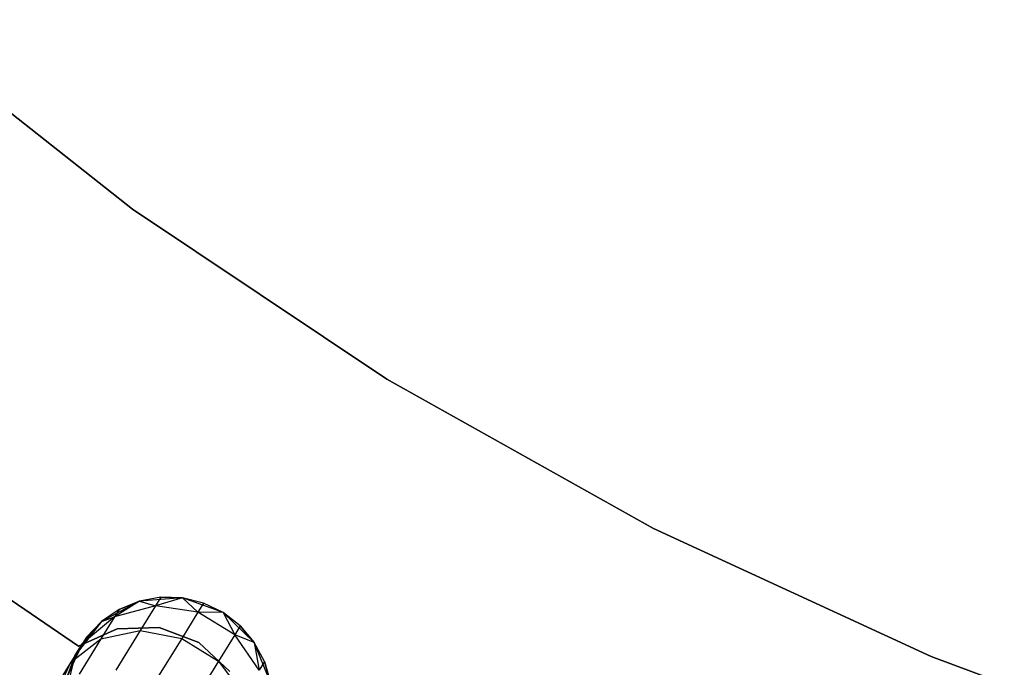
# Model space of a CAD drawing. Extents: x -189 to 189, y -189 to 189.
# Tile 134 of 256: x -23.11 to -13.63, y -34.75 to -28.52. Entities that reach past the tile are written whole.
import ezdxf

# ---------------------------------------------------------------- set-up
doc = ezdxf.new("R2010")
doc.units = 0
doc.header["$LTSCALE"] = 25.4
doc.layers.get('0').update_dxf_attribs({"linetype": 'CONTINUOUS'})

# ---------------------------------------------------------------- blocks, each defined once
blk = doc.blocks.new('CAMELEON-KENAI-C-12244_STL')
at = {"color": 0}
for p, q in [((-24.3389, -28.5213, -4), (-22.0265, -30.3443, -4)), ((-22.0265, -30.3443, -2), (-24.3389, -28.5213, -2)), ((-22.0265, -30.3443, -2), (-24.3389, -28.5213, -2)), ((-24.3389, -28.5213, -4), (-22.0265, -30.3443, -4)), ((-22.0265, -30.3443, -4), (-19.5783, -31.9801, -4)), ((-19.5783, -31.9801, -2), (-22.0265, -30.3443, -2)), ((-22.0265, -30.3443, -2), (-22.0265, -30.3443, -4)), ((-22.0265, -30.3443, -2), (-22.0265, -30.3443, -4)), ((-19.5783, -31.9801, -2), (-22.0265, -30.3443, -2)), ((-22.0265, -30.3443, -4), (-19.5783, -31.9801, -4)), ((-19.5783, -31.9801, -4), (-17.0092, -33.4189, -4)), ((-17.0092, -33.4189, -2), (-19.5783, -31.9801, -2)), ((-19.5783, -31.9801, -2), (-19.5783, -31.9801, -4)), ((-19.5783, -31.9801, -2), (-19.5783, -31.9801, -4)), ((-17.0092, -33.4189, -2), (-19.5783, -31.9801, -2)), ((-19.5783, -31.9801, -4), (-17.0092, -33.4189, -4)), ((-17.0092, -33.4189, -4), (-14.3352, -34.6516, -4)), ((-14.3352, -34.6516, -2), (-17.0092, -33.4189, -2)), ((-17.0092, -33.4189, -2), (-17.0092, -33.4189, -4)), ((-17.0092, -33.4189, -2), (-17.0092, -33.4189, -4)), ((-14.3352, -34.6516, -2), (-17.0092, -33.4189, -2)), ((-17.0092, -33.4189, -4), (-14.3352, -34.6516, -4)), ((-22.5487, -34.551, -2), (-23.8501, -33.6651, -2)), ((-23.8501, -33.6651, -4), (-22.5487, -34.551, -4)), ((-23.8501, -33.6651, -4), (-22.5487, -34.551, -4)), ((-22.5487, -34.551, -2), (-23.8501, -33.6651, -2)), ((-21.9615, -34.1177, -2), (-22.3278, -34.3145, -2)), ((-21.9615, -34.1177, -2), (-22.3278, -34.3145, -2)), ((-21.9615, -34.1177, -7.5), (-22.1998, -34.2693, -8.147)), ((-21.9615, -34.1177, -7.5), (-22.1998, -34.2693, -8.147)), ((-21.9615, -34.1177, -7.5), (-22.155, -34.1969, -7.5)), ((-22.155, -34.1969, -7.5), (-21.9615, -34.1177, -2)), ((-22.155, -34.1969, -7.5), (-21.9615, -34.1177, -2)), ((-21.9615, -34.1177, -7.5), (-22.155, -34.1969, -7.5)), ((-21.7558, -34.0806, -7.5), (-21.9615, -34.1177, -2)), ((-21.7558, -34.0806, -7.5), (-21.9615, -34.1177, -7.5)), ((-21.7558, -34.0806, -7.5), (-21.9615, -34.1177, -2)), ((-21.7558, -34.0806, -7.5), (-21.9615, -34.1177, -7.5)), ((-21.5468, -34.087, -2), (-21.9615, -34.1177, -2)), ((-21.5468, -34.087, -2), (-21.9615, -34.1177, -2)), ((-21.9615, -34.1177, -7.5), (-21.9615, -34.1177, -2)), ((-21.9615, -34.1177, -7.5), (-21.9615, -34.1177, -2)), ((-21.9615, -34.1177, -7.5), (-21.8061, -34.162, -8.227)), ((-21.9615, -34.1177, -7.5), (-21.8061, -34.162, -8.227)), ((-21.7558, -34.0806, -7.5), (-21.8061, -34.162, -8.227)), ((-21.7558, -34.0806, -7.5), (-21.8061, -34.162, -8.227)), ((-21.5468, -34.087, -7.5), (-21.8061, -34.162, -8.227)), ((-21.5468, -34.087, -7.5), (-21.8061, -34.162, -8.227)), ((-21.5468, -34.087, -7.5), (-21.7558, -34.0806, -7.5)), ((-21.7558, -34.0806, -7.5), (-21.5468, -34.087, -2)), ((-21.7558, -34.0806, -7.5), (-21.5468, -34.087, -2)), ((-21.5468, -34.087, -7.5), (-21.7558, -34.0806, -7.5)), ((-21.1555, -34.2277, -2), (-21.5468, -34.087, -2)), ((-21.1555, -34.2277, -2), (-21.5468, -34.087, -2)), ((-21.3438, -34.1368, -7.5), (-21.5468, -34.087, -2)), ((-21.3438, -34.1368, -7.5), (-21.5468, -34.087, -7.5)), ((-21.5468, -34.087, -7.5), (-21.5468, -34.087, -2)), ((-21.3438, -34.1368, -7.5), (-21.5468, -34.087, -2)), ((-21.5468, -34.087, -7.5), (-21.5468, -34.087, -2)), ((-21.5468, -34.087, -7.5), (-21.3972, -34.2231, -8.2708)), ((-21.3438, -34.1368, -7.5), (-21.5468, -34.087, -7.5)), ((-21.5468, -34.087, -7.5), (-21.3972, -34.2231, -8.2708)), ((-21.3438, -34.1368, -7.5), (-21.3972, -34.2231, -8.2708)), ((-21.3438, -34.1368, -7.5), (-21.3972, -34.2231, -8.2708)), ((-21.1555, -34.2277, -2), (-21.3438, -34.1368, -7.5)), ((-21.1555, -34.2277, -7.5), (-21.3438, -34.1368, -7.5)), ((-21.1555, -34.2277, -2), (-21.3438, -34.1368, -7.5)), ((-21.1555, -34.2277, -7.5), (-21.3438, -34.1368, -7.5)), ((-22.155, -34.1969, -7.5), (-22.3278, -34.3145, -2)), ((-22.155, -34.1969, -7.5), (-22.3278, -34.3145, -7.5)), ((-22.155, -34.1969, -7.5), (-22.3278, -34.3145, -2)), ((-22.155, -34.1969, -7.5), (-22.3278, -34.3145, -7.5)), ((-21.8061, -34.162, -8.227), (-22.1998, -34.2693, -8.147)), ((-21.8061, -34.162, -8.227), (-22.1998, -34.2693, -8.147)), ((-22.155, -34.1969, -7.5), (-22.1998, -34.2693, -8.147)), ((-22.155, -34.1969, -7.5), (-22.1998, -34.2693, -8.147)), ((-21.8061, -34.162, -8.227), (-21.9539, -34.4006, -8.9045)), ((-21.8061, -34.162, -8.227), (-21.9539, -34.4006, -8.9045)), ((-21.3972, -34.2231, -8.2708), (-21.8061, -34.162, -8.227)), ((-21.3972, -34.2231, -8.2708), (-21.8061, -34.162, -8.227)), ((-21.3972, -34.2231, -8.2708), (-21.5538, -34.476, -8.9891)), ((-21.3972, -34.2231, -8.2708), (-21.5538, -34.476, -8.9891)), ((-21.1555, -34.2277, -7.5), (-21.3972, -34.2231, -8.2708)), ((-21.1555, -34.2277, -7.5), (-21.3972, -34.2231, -8.2708)), ((-21.0436, -34.442, -8.2708), (-21.3972, -34.2231, -8.2708)), ((-21.0436, -34.442, -8.2708), (-21.3972, -34.2231, -8.2708)), ((-20.8552, -34.5153, -2), (-21.1555, -34.2277, -2)), ((-20.9902, -34.3557, -7.5), (-21.1555, -34.2277, -2)), ((-20.8552, -34.5153, -2), (-21.1555, -34.2277, -2)), ((-20.9902, -34.3557, -7.5), (-21.1555, -34.2277, -2)), ((-20.9902, -34.3557, -7.5), (-21.1555, -34.2277, -7.5)), ((-21.1555, -34.2277, -7.5), (-21.1555, -34.2277, -2)), ((-21.1555, -34.2277, -7.5), (-21.1555, -34.2277, -2)), ((-21.1555, -34.2277, -7.5), (-21.0436, -34.442, -8.2708)), ((-20.9902, -34.3557, -7.5), (-21.1555, -34.2277, -7.5)), ((-21.1555, -34.2277, -7.5), (-21.0436, -34.442, -8.2708)), ((-22.3278, -34.3145, -2), (-22.5825, -34.6432, -2)), ((-22.3278, -34.3145, -2), (-22.5825, -34.6432, -2)), ((-22.1998, -34.2693, -8.147), (-22.5102, -34.5264, -8.0447)), ((-22.1998, -34.2693, -8.147), (-22.5102, -34.5264, -8.0447)), ((-22.3278, -34.3145, -7.5), (-22.5102, -34.5264, -8.0447)), ((-22.3278, -34.3145, -7.5), (-22.5102, -34.5264, -8.0447)), ((-22.3278, -34.3145, -7.5), (-22.4724, -34.4655, -7.5)), ((-22.4724, -34.4655, -7.5), (-22.3278, -34.3145, -2)), ((-22.4724, -34.4655, -7.5), (-22.3278, -34.3145, -2)), ((-22.3278, -34.3145, -7.5), (-22.4724, -34.4655, -7.5)), ((-22.1998, -34.2693, -8.147), (-22.3313, -34.4816, -8.75)), ((-22.1998, -34.2693, -8.147), (-22.3313, -34.4816, -8.75)), ((-22.3278, -34.3145, -7.5), (-22.1998, -34.2693, -8.147)), ((-22.3278, -34.3145, -7.5), (-22.1998, -34.2693, -8.147)), ((-22.3278, -34.3145, -7.5), (-22.3278, -34.3145, -2)), ((-22.3278, -34.3145, -7.5), (-22.3278, -34.3145, -2)), ((-22.1769, -34.3845, -2), (-22.5487, -34.551, -2)), ((-22.5487, -34.551, -4), (-22.1769, -34.3845, -4)), ((-22.5487, -34.551, -4), (-22.1769, -34.3845, -4)), ((-22.1769, -34.3845, -2), (-22.5487, -34.551, -2)), ((-22.3313, -34.4816, -8.75), (-21.9539, -34.4006, -8.9045)), ((-22.3313, -34.4816, -8.75), (-21.9539, -34.4006, -8.9045)), ((-21.9539, -34.4006, -8.9045), (-22.1889, -34.7801, -9.4863)), ((-21.9539, -34.4006, -8.9045), (-22.1889, -34.7801, -9.4863)), ((-21.7696, -34.372, -2), (-22.1769, -34.3845, -2)), ((-22.1769, -34.3845, -4), (-21.7696, -34.372, -4)), ((-22.1769, -34.3845, -4), (-21.7696, -34.372, -4)), ((-21.7696, -34.372, -2), (-22.1769, -34.3845, -2)), ((-22.1769, -34.3845, -2), (-22.1769, -34.3845, -4)), ((-22.1769, -34.3845, -2), (-22.1769, -34.3845, -4)), ((-21.9539, -34.4006, -8.9045), (-21.5538, -34.476, -8.9891)), ((-21.9539, -34.4006, -8.9045), (-21.5538, -34.476, -8.9891)), ((-21.3883, -34.5155, -2), (-21.7696, -34.372, -2)), ((-21.7696, -34.372, -2), (-21.7696, -34.372, -4)), ((-21.7696, -34.372, -4), (-21.3883, -34.5155, -4)), ((-21.7696, -34.372, -2), (-21.7696, -34.372, -4)), ((-21.7696, -34.372, -4), (-21.3883, -34.5155, -4)), ((-21.3883, -34.5155, -2), (-21.7696, -34.372, -2)), ((-20.9902, -34.3557, -7.5), (-21.0436, -34.442, -8.2708)), ((-20.9902, -34.3557, -7.5), (-21.0436, -34.442, -8.2708)), ((-20.8552, -34.5153, -7.5), (-20.9902, -34.3557, -7.5)), ((-20.9902, -34.3557, -7.5), (-20.8552, -34.5153, -2)), ((-20.9902, -34.3557, -7.5), (-20.8552, -34.5153, -2)), ((-20.8552, -34.5153, -7.5), (-20.9902, -34.3557, -7.5)), ((-22.6209, -34.7052, -8.5523), (-22.3313, -34.4816, -8.75)), ((-22.6209, -34.7052, -8.5523), (-22.3313, -34.4816, -8.75)), ((-22.4724, -34.4655, -7.5), (-22.5825, -34.6432, -2)), ((-22.4724, -34.4655, -7.5), (-22.5825, -34.6432, -2)), ((-22.3313, -34.4816, -8.75), (-22.5405, -34.8194, -9.2678)), ((-22.3313, -34.4816, -8.75), (-22.5405, -34.8194, -9.2678)), ((-22.4724, -34.4655, -7.5), (-22.5102, -34.5264, -8.0447)), ((-22.4724, -34.4655, -7.5), (-22.5102, -34.5264, -8.0447)), ((-21.5538, -34.476, -8.9891), (-21.8029, -34.8784, -9.6059)), ((-21.5538, -34.476, -8.9891), (-21.8029, -34.8784, -9.6059)), ((-21.5538, -34.476, -8.9891), (-21.2003, -34.6949, -8.9891)), ((-21.5538, -34.476, -8.9891), (-21.2003, -34.6949, -8.9891)), ((-21.0903, -34.7933, -2), (-21.3883, -34.5155, -2)), ((-21.3883, -34.5155, -2), (-21.3883, -34.5155, -4)), ((-21.3883, -34.5155, -4), (-21.0903, -34.7933, -4)), ((-21.3883, -34.5155, -2), (-21.3883, -34.5155, -4)), ((-21.3883, -34.5155, -4), (-21.0903, -34.7933, -4)), ((-21.0903, -34.7933, -2), (-21.3883, -34.5155, -2)), ((-21.0436, -34.442, -8.2708), (-21.2003, -34.6949, -8.9891)), ((-21.0436, -34.442, -8.2708), (-21.2003, -34.6949, -8.9891)), ((-20.8552, -34.5153, -7.5), (-21.0436, -34.442, -8.2708)), ((-20.8552, -34.5153, -7.5), (-21.0436, -34.442, -8.2708)), ((-20.8067, -34.7808, -8.227), (-21.0436, -34.442, -8.2708)), ((-20.8067, -34.7808, -8.227), (-21.0436, -34.442, -8.2708)), ((-20.6978, -34.9002, -2), (-20.8552, -34.5153, -2)), ((-20.7563, -34.6995, -7.5), (-20.8552, -34.5153, -2)), ((-20.6978, -34.9002, -2), (-20.8552, -34.5153, -2)), ((-20.7563, -34.6995, -7.5), (-20.8552, -34.5153, -7.5)), ((-20.8552, -34.5153, -7.5), (-20.8552, -34.5153, -2)), ((-20.7563, -34.6995, -7.5), (-20.8552, -34.5153, -2)), ((-20.8552, -34.5153, -7.5), (-20.8552, -34.5153, -2)), ((-20.8552, -34.5153, -7.5), (-20.8067, -34.7808, -8.227)), ((-20.7563, -34.6995, -7.5), (-20.8552, -34.5153, -7.5)), ((-20.8552, -34.5153, -7.5), (-20.8067, -34.7808, -8.227)), ((-22.5102, -34.5264, -8.0447), (-22.6835, -34.8889, -7.9377)), ((-22.5102, -34.5264, -8.0447), (-22.6835, -34.8889, -7.9377)), ((-22.6532, -34.8399, -7.5), (-22.5102, -34.5264, -8.0447)), ((-22.6532, -34.8399, -7.5), (-22.5102, -34.5264, -8.0447)), ((-22.5102, -34.5264, -8.0447), (-22.6209, -34.7052, -8.5523)), ((-22.5102, -34.5264, -8.0447), (-22.6209, -34.7052, -8.5523)), ((-22.5825, -34.6432, -7.5), (-22.5102, -34.5264, -8.0447)), ((-22.5825, -34.6432, -7.5), (-22.5102, -34.5264, -8.0447)), ((-22.5487, -34.551, -2), (-22.5487, -34.551, -4)), ((-22.5487, -34.551, -2), (-22.5487, -34.551, -4)), ((-22.6209, -34.7052, -8.5523), (-22.7969, -34.9895, -8.9881)), ((-22.6209, -34.7052, -8.5523), (-22.7969, -34.9895, -8.9881)), ((-22.7725, -35.0326, -8.3455), (-22.6209, -34.7052, -8.5523)), ((-22.7725, -35.0326, -8.3455), (-22.6209, -34.7052, -8.5523)), ((-22.5825, -34.6432, -2), (-22.6814, -35.0471, -2)), ((-22.5825, -34.6432, -2), (-22.6814, -35.0471, -2)), ((-22.5825, -34.6432, -7.5), (-22.6532, -34.8399, -7.5)), ((-22.6532, -34.8399, -7.5), (-22.5825, -34.6432, -2)), ((-22.6532, -34.8399, -7.5), (-22.5825, -34.6432, -2)), ((-22.5825, -34.6432, -7.5), (-22.6532, -34.8399, -7.5)), ((-22.5825, -34.6432, -7.5), (-22.5825, -34.6432, -2)), ((-22.5825, -34.6432, -7.5), (-22.5825, -34.6432, -2)), ((-21.2003, -34.6949, -8.9891), (-21.4494, -35.0973, -9.6059)), ((-21.2003, -34.6949, -8.9891), (-21.4494, -35.0973, -9.6059)), ((-21.2003, -34.6949, -8.9891), (-20.9544, -35.0194, -8.9045)), ((-21.2003, -34.6949, -8.9891), (-20.9544, -35.0194, -8.9045)), ((-20.7563, -34.6995, -7.5), (-20.8067, -34.7808, -8.227)), ((-20.7563, -34.6995, -7.5), (-20.8067, -34.7808, -8.227)), ((-20.6978, -34.9002, -7.5), (-20.7563, -34.6995, -7.5)), ((-20.7563, -34.6995, -7.5), (-20.6978, -34.9002, -2)), ((-20.7563, -34.6995, -7.5), (-20.6978, -34.9002, -2)), ((-20.6978, -34.9002, -7.5), (-20.7563, -34.6995, -7.5)), ((-14.3352, -34.6516, -4), (-11.5727, -35.6707, -4)), ((-11.5727, -35.6707, -2), (-14.3352, -34.6516, -2)), ((-14.3352, -34.6516, -2), (-14.3352, -34.6516, -4)), ((-14.3352, -34.6516, -2), (-14.3352, -34.6516, -4)), ((-11.5727, -35.6707, -2), (-14.3352, -34.6516, -2)), ((-14.3352, -34.6516, -4), (-11.5727, -35.6707, -4))]:
    blk.add_line(p, q, dxfattribs=at)

msp = doc.modelspace()

# ---------------------------------------------------------------- block references
at = {"color": 0}
msp.add_blockref('CAMELEON-KENAI-C-12244_STL', (0, 0), dxfattribs=at)

doc.saveas('drawing.dxf')
